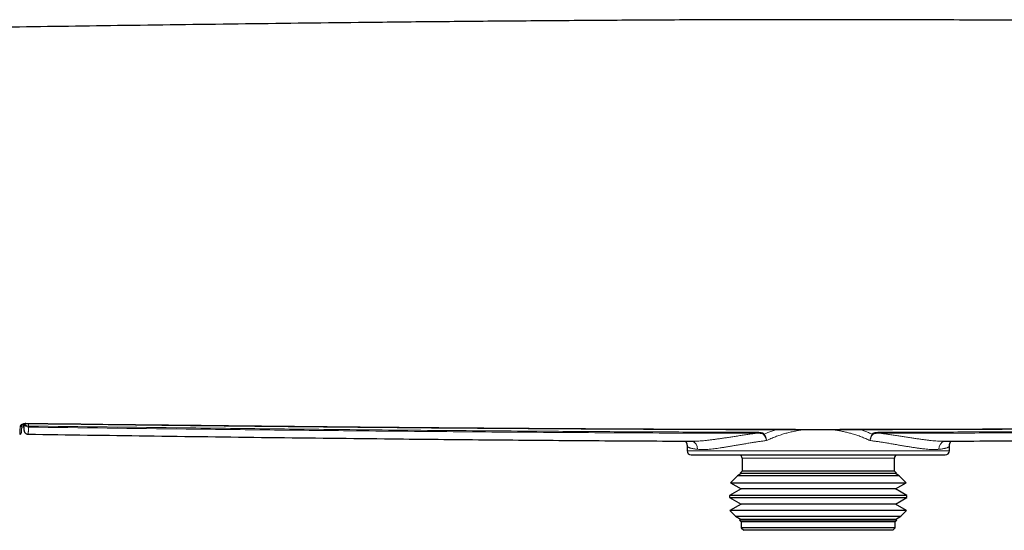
# Model space of a CAD drawing. Header units: millimetres. Extents: x 8 to 791, y 12 to 1717.
# Tile 137 of 256: x 330 to 446, y 911 to 971. Entities that reach past the tile are written whole.
import ezdxf

# ---------------------------------------------------------------- set-up
doc = ezdxf.new("R2010")
doc.units = ezdxf.units.MM

msp = doc.modelspace()

# ---------------------------------------------------------------- linework, layer by layer
at = {"color": 8, "linetype": 'Continuous', "lineweight": 0}
for p, q in [((330.84, 923.61), (330.84, 923.3)), ((408.65, 920.39), (439.65, 920.39)), ((433.15, 919.49), (415.15, 919.49))]:
    msp.add_line(p, q, dxfattribs=at)
at = {"color": 7, "linetype": 'Continuous', "lineweight": 30}
for p, q in [((329.8, 922.35), (329.8, 922.35)), ((330.8, 922.34), (330.8, 922.34)), ((409.55, 921.52), (409.56, 921.52)), ((408.65, 920.96), (408.65, 920.39)), ((439.65, 920.39), (439.65, 920.96)), ((409.15, 919.89), (439.15, 919.89)), ((415.15, 919.49), (415.15, 917.99)), ((433.15, 917.99), (433.15, 919.49)), ((415.15, 917.99), (414.91, 917.75)), ((433.15, 917.99), (415.15, 917.99)), ((433.39, 917.75), (433.15, 917.99)), ((414.6, 917.43), (413.77, 916.61)), ((415.03, 917.68), (414.6, 917.43)), ((433.7, 917.43), (414.6, 917.43)), ((414.91, 917.75), (415.03, 917.68)), ((414.91, 917.75), (426.86, 917.75)), ((433.27, 917.68), (415.03, 917.68)), ((426.86, 917.75), (433.39, 917.75)), ((433.27, 917.68), (433.39, 917.75)), ((433.7, 917.43), (433.27, 917.68)), ((434.53, 916.61), (433.7, 917.43)), ((415.03, 915.88), (413.67, 915.1)), ((413.77, 916.61), (415.03, 915.88)), ((413.77, 916.61), (427.19, 916.61)), ((433.27, 915.88), (415.03, 915.88)), ((427.19, 916.61), (434.53, 916.61)), ((433.27, 915.88), (434.53, 916.61)), ((434.63, 915.1), (433.27, 915.88)), ((413.67, 915.1), (413.67, 914.86)), ((434.63, 915.1), (413.67, 915.1)), ((413.67, 914.86), (415.03, 914.08)), ((413.67, 914.86), (427.22, 914.86)), ((427.22, 914.86), (434.63, 914.86)), ((433.27, 914.08), (434.63, 914.86)), ((434.63, 914.86), (434.63, 915.1)), ((415.03, 914.08), (413.71, 913.32)), ((413.71, 913.32), (414.39, 912.65)), ((434.59, 913.32), (413.71, 913.32)), ((433.27, 914.08), (415.03, 914.08)), ((434.59, 913.32), (433.27, 914.08)), ((433.91, 912.65), (434.59, 913.32)), ((414.39, 912.65), (415.03, 912.28)), ((414.39, 912.65), (427.01, 912.65)), ((415.03, 912.28), (414.85, 912.18)), ((414.85, 912.18), (415.05, 911.99)), ((433.45, 912.18), (414.85, 912.18)), ((433.27, 912.28), (415.03, 912.28)), ((427.01, 912.65), (433.91, 912.65)), ((433.25, 911.99), (433.45, 912.18)), ((433.27, 912.28), (433.91, 912.65)), ((433.45, 912.18), (433.27, 912.28)), ((415.05, 911.99), (415.05, 911.29)), ((433.25, 911.99), (415.05, 911.99)), ((415.05, 911.29), (415.35, 910.99)), ((433.25, 911.29), (415.05, 911.29)), ((432.95, 910.99), (415.35, 910.99)), ((432.95, 910.99), (433.25, 911.29)), ((433.25, 911.29), (433.25, 911.99))]:
    msp.add_line(p, q, dxfattribs=at)
at = {"color": 8, "linetype": 'Continuous', "lineweight": 0, "flags": 128}
for points in [[(330.3, 922.79), (330.3, 922.8), (330.3, 922.87)], [(330.55, 923.61), (330.54, 923.61), (330.54, 923.62)]]:
    msp.add_lwpolyline(points, dxfattribs=at)
at = {"color": 8, "linetype": 'Continuous', "lineweight": 0}
for centre, radius, start, end in [((329.85, 923.4), 0.196, 268.0762, 358.6914), ((330.84, 923.66), 0.494, 188.6924, 269.9825), ((330.8, 923.79), 0.491, 204.5931, 274.3599), ((338.32, 923.25), 7.48, 179.5803, 180.6171), ((464.83, 922.53), 48.03, 179.9478, 180.1073), ((383.47, 922.53), 48.03, 359.8927, 0.0522), ((408.94, 920.59), 0.964, 357.2329, 74.8262), ((417.57, 922.94), 0.633, 281.0687, 289.6933), ((430.73, 922.94), 0.633, 250.3067, 258.9313), ((439.35, 920.6), 0.958, 104.5839, 183.0489)]:
    msp.add_arc(centre, radius, start, end, dxfattribs=at)
at = {"color": 7, "linetype": 'Continuous', "lineweight": 30}
for centre, start, end in [((409.15, 920.39), 180, 270), ((439.15, 920.39), 270, 0), ((414.65, 919.49), 0, 53.1301), ((433.65, 919.49), 126.8699, 180)]:
    msp.add_arc(centre, 0.5, start, end, dxfattribs=at)
for points, knots in [([(520.16, 970.4), (515.97, 970.46), (507.24, 970.58), (493.99, 970.76), (480.41, 970.92), (467.8, 971.06), (456.16, 971.16), (445.49, 971.23), (434.82, 971.28), (424.69, 971.29), (415.1, 971.28), (406.04, 971.25), (396.99, 971.19), (387.94, 971.12), (378.88, 971.04), (368.1, 970.93), (355.6, 970.77), (341.7, 970.59), (332.55, 970.46), (328.14, 970.4)], [0, 0, 0, 0, 0.065587, 0.136308, 0.207029, 0.277748, 0.333312, 0.388875, 0.444438, 0.5, 0.547143, 0.594287, 0.641432, 0.688576, 0.735722, 0.782868, 0.856956, 0.931045, 1, 1, 1, 1]), ([(329.8, 922.35), (329.81, 922.35), (329.82, 922.35), (329.86, 922.36), (329.89, 922.37), (329.92, 922.38), (329.94, 922.4), (329.96, 922.42), (329.97, 922.44), (329.98, 922.45), (329.99, 922.47), (329.99, 922.48), (330, 922.49), (330, 922.51), (330, 922.52), (330.01, 922.54), (330.01, 922.56), (330.01, 922.59), (330.02, 922.63), (330.02, 922.68), (330.02, 922.73), (330.03, 922.79), (330.03, 922.86), (330.03, 922.92), (330.03, 922.97), (330.03, 922.99)], [0, 0, 0, 0, 0.004902, 0.014908, 0.024523, 0.033891, 0.043181, 0.052607, 0.062509, 0.073361, 0.085773, 0.10053, 0.118701, 0.141856, 0.172529, 0.215416, 0.281861, 0.382496, 0.474352, 0.572221, 0.665639, 0.757195, 0.847884, 0.938154, 1, 1, 1, 1]), ([(330.05, 923.4), (330.04, 923.33), (330.04, 923.18), (330.04, 923.05), (330.03, 923), (330.03, 923)], [0, 0, 0, 0, 0.4951771, 0.9908448, 1, 1, 1, 1]), ([(330.05, 923.4), (330.05, 923.4), (330.05, 923.39), (330.05, 923.4), (330.05, 923.4), (330.06, 923.42), (330.07, 923.43), (330.09, 923.45), (330.11, 923.47), (330.13, 923.49), (330.16, 923.51), (330.19, 923.53), (330.22, 923.54), (330.26, 923.56), (330.3, 923.57), (330.34, 923.59), (330.38, 923.59), (330.42, 923.6), (330.46, 923.61), (330.49, 923.61), (330.52, 923.61), (330.54, 923.61), (330.55, 923.61)], [0, 0, 0, 0, 0.018193, 0.104139, 0.18358, 0.25838, 0.337494, 0.403653, 0.470482, 0.539911, 0.60101, 0.656581, 0.708413, 0.757749, 0.809503, 0.848287, 0.882416, 0.91283, 0.940613, 0.96585, 0.988905, 1, 1, 1, 1]), ([(330.24, 923.55), (330.24, 923.53), (330.25, 923.47), (330.25, 923.38), (330.26, 923.27), (330.27, 923.17), (330.27, 923.08), (330.28, 923), (330.29, 922.93), (330.29, 922.89), (330.3, 922.84), (330.3, 922.8), (330.3, 922.79), (330.3, 922.78)], [0, 0, 0, 0, 0.053187, 0.17716, 0.301471, 0.426271, 0.551782, 0.678336, 0.757204, 0.858379, 0.942035, 0.989811, 1, 1, 1, 1]), ([(330.3, 922.79), (330.3, 922.78), (330.31, 922.77), (330.31, 922.76), (330.31, 922.74), (330.31, 922.73), (330.32, 922.71), (330.33, 922.69), (330.33, 922.66), (330.34, 922.64), (330.36, 922.61), (330.37, 922.58), (330.4, 922.55), (330.42, 922.51), (330.45, 922.48), (330.49, 922.44), (330.54, 922.41), (330.58, 922.39), (330.64, 922.36), (330.69, 922.35), (330.75, 922.34), (330.78, 922.34), (330.8, 922.34)], [0, 0, 0, 0, 0.12865, 0.247443, 0.295337, 0.344541, 0.40606, 0.457522, 0.502144, 0.542111, 0.579227, 0.61502, 0.650621, 0.686746, 0.724036, 0.762586, 0.802128, 0.842311, 0.882865, 0.923622, 0.968957, 1, 1, 1, 1]), ([(330.55, 923.61), (332.29, 923.59), (337.45, 923.53), (345.63, 923.43), (354.71, 923.33), (362.77, 923.25), (370.04, 923.18), (376.75, 923.12), (383.04, 923.07), (389.2, 923.03), (395.27, 922.99), (401.27, 922.96), (407, 922.93), (412.5, 922.91), (417.81, 922.9), (422.95, 922.9), (427.97, 922.9), (432.96, 922.91), (438.03, 922.92), (443.24, 922.94), (448.62, 922.96), (454.19, 922.99), (459.98, 923.03), (466.02, 923.08), (472.38, 923.13), (479.11, 923.19), (486.32, 923.26), (494.18, 923.34), (503.07, 923.44), (511.03, 923.53), (516.1, 923.59), (517.75, 923.61)], [0, 0, 0, 0, 0.027919, 0.082722, 0.131129, 0.173417, 0.211914, 0.247559, 0.281011, 0.312713, 0.346312, 0.378253, 0.408777, 0.438111, 0.466424, 0.493848, 0.520486, 0.546856, 0.573881, 0.601693, 0.630387, 0.660085, 0.690937, 0.723137, 0.756946, 0.792722, 0.830983, 0.872535, 0.918753, 0.973468, 1, 1, 1, 1]), ([(330.8, 922.34), (335.46, 922.27), (344.96, 922.14), (359.29, 921.95), (372.59, 921.8), (384.67, 921.68), (395.55, 921.59), (403.85, 921.54), (408.51, 921.52), (409.55, 921.52)], [0, 0, 0, 0, 0.177565, 0.361764, 0.54596, 0.684105, 0.822247, 0.960387, 1, 1, 1, 1]), ([(408.45, 921.52), (408.45, 921.52), (408.46, 921.51), (408.48, 921.48), (408.52, 921.42), (408.55, 921.36), (408.58, 921.3), (408.61, 921.22), (408.63, 921.15), (408.64, 921.07), (408.65, 921), (408.65, 920.97), (408.65, 920.96)], [0, 0, 0, 0, 0.0043664, 0.1250704, 0.2448321, 0.363947, 0.4829337, 0.602095, 0.7215852, 0.841295, 0.960923, 1, 1, 1, 1]), ([(438.74, 921.52), (439.78, 921.52), (444.45, 921.54), (452.74, 921.59), (463.62, 921.68), (475.71, 921.8), (489.01, 921.95), (503.34, 922.14), (512.84, 922.27), (517.5, 922.34)], [0, 0, 0, 0, 0.039621, 0.17776, 0.315901, 0.454044, 0.638239, 0.822436, 1, 1, 1, 1]), ([(439.65, 920.96), (439.65, 920.96), (439.65, 920.99), (439.65, 921.04), (439.66, 921.13), (439.68, 921.2), (439.71, 921.28), (439.73, 921.34), (439.77, 921.4), (439.8, 921.45), (439.83, 921.5), (439.85, 921.52), (439.85, 921.52)], [0, 0, 0, 0, 0.005027, 0.124113, 0.242822, 0.360665, 0.477354, 0.592829, 0.707267, 0.821088, 0.934861, 1, 1, 1, 1]), ([(439.65, 920.96), (439.65, 920.96), (439.65, 920.96), (439.65, 920.96), (439.65, 920.96)], [0, 0, 0, 0, 0.953068, 1, 1, 1, 1])]:
    msp.add_open_spline(points, degree=3, knots=knots, dxfattribs=at)
at = {"color": 8, "linetype": 'Continuous', "lineweight": 0}
for points, knots in [([(329.8, 922.35), (329.8, 922.35), (329.8, 922.35), (329.81, 922.37), (329.81, 922.4), (329.81, 922.46), (329.82, 922.53), (329.82, 922.63), (329.83, 922.74), (329.83, 922.88), (329.84, 923.03), (329.84, 923.15), (329.84, 923.21)], [0, 0, 0, 0, 0.041899, 0.136893, 0.243895, 0.350984, 0.45847, 0.566044, 0.674241, 0.782528, 0.891218, 1, 1, 1, 1]), ([(330.54, 923.62), (330.53, 923.62), (330.49, 923.62), (330.43, 923.62), (330.37, 923.61), (330.3, 923.59), (330.24, 923.58), (330.18, 923.55), (330.11, 923.52), (330.04, 923.49), (329.98, 923.44), (329.92, 923.39), (329.88, 923.33), (329.85, 923.27), (329.85, 923.23), (329.84, 923.21)], [0, 0, 0, 0, 0.030825, 0.061668, 0.108592, 0.155635, 0.202186, 0.24878, 0.32918, 0.409925, 0.490568, 0.617575, 0.745105, 0.872786, 1, 1, 1, 1]), ([(330.24, 923.55), (330.24, 923.52), (330.25, 923.42), (330.26, 923.27), (330.27, 923.11), (330.28, 922.97), (330.29, 922.9), (330.3, 922.87)], [0, 0, 0, 0, 0.10032, 0.325233, 0.55016, 0.775087, 1, 1, 1, 1]), ([(330.3, 922.87), (330.3, 922.86), (330.3, 922.84), (330.3, 922.84), (330.31, 922.85), (330.31, 922.87), (330.32, 922.92), (330.32, 922.97), (330.32, 923.05), (330.33, 923.13), (330.33, 923.24), (330.34, 923.36), (330.34, 923.48), (330.34, 923.56), (330.35, 923.59)], [0, 0, 0, 0, 0.085284, 0.170583, 0.255868, 0.341658, 0.427463, 0.513254, 0.600613, 0.687986, 0.775345, 0.863239, 0.951147, 1, 1, 1, 1]), ([(330.54, 923.62), (337.45, 923.54), (347.8, 923.42), (361.61, 923.27), (372.07, 923.17), (382.65, 923.08), (393.33, 923.01), (404.01, 922.95), (413.13, 922.92), (420.7, 922.91), (427.01, 922.91), (434.84, 922.92), (444.21, 922.95), (454.82, 923.01), (465.42, 923.08), (475.97, 923.17), (486.46, 923.27), (500.37, 923.42), (510.8, 923.54), (517.75, 923.62)], [0, 0, 0, 0, 0.110629, 0.165943, 0.221257, 0.278312, 0.335366, 0.392421, 0.449477, 0.481576, 0.513676, 0.550523, 0.607166, 0.663809, 0.720452, 0.777096, 0.832822, 0.888548, 1, 1, 1, 1]), ([(330.84, 923.17), (330.84, 923.13), (330.84, 923.04), (330.83, 922.93), (330.83, 922.82), (330.83, 922.73), (330.82, 922.64), (330.82, 922.57), (330.82, 922.5), (330.81, 922.45), (330.81, 922.41), (330.81, 922.37), (330.8, 922.35), (330.8, 922.34), (330.8, 922.34), (330.8, 922.34)], [0, 0, 0, 0, 0.0787973, 0.1576284, 0.2364426, 0.3152904, 0.3942912, 0.473326, 0.5525827, 0.6318736, 0.7113538, 0.7908687, 0.8869721, 0.9831375, 1, 1, 1, 1]), ([(330.84, 923.3), (337.04, 923.23), (346.35, 923.12), (358.76, 922.98), (369.02, 922.87), (380.25, 922.77), (391.08, 922.69), (400.55, 922.63), (408.68, 922.59), (414.09, 922.58), (416.8, 922.58)], [0, 0, 0, 0, 0.216522, 0.324783, 0.433044, 0.574782, 0.716519, 0.811013, 0.905506, 1, 1, 1, 1]), ([(416.8, 922.44), (414.77, 922.45), (410.71, 922.45), (404.61, 922.48), (398.52, 922.51), (390.4, 922.56), (380.25, 922.63), (369.02, 922.74), (358.76, 922.84), (346.35, 922.98), (337.04, 923.09), (330.84, 923.17)], [0, 0, 0, 0, 0.070868, 0.141736, 0.212605, 0.283473, 0.425213, 0.566954, 0.675216, 0.783477, 1, 1, 1, 1]), ([(416.8, 922.58), (416.87, 922.57), (417.03, 922.57), (417.21, 922.56), (417.36, 922.54), (417.47, 922.51), (417.56, 922.49), (417.65, 922.45), (417.71, 922.42), (417.75, 922.38), (417.77, 922.36), (417.78, 922.35)], [0, 0, 0, 0, 0.211759, 0.423341, 0.526069, 0.628883, 0.731297, 0.80968, 0.887874, 0.943977, 1, 1, 1, 1]), ([(417.78, 922.35), (417.89, 922.39), (418.14, 922.5), (418.55, 922.65), (418.94, 922.8), (419.19, 922.87), (419.28, 922.9)], [0, 0, 0, 0, 0.2155025, 0.5173333, 0.8198626, 1, 1, 1, 1]), ([(422.8, 922.9), (422.78, 922.9), (422.58, 922.88), (422.22, 922.84), (421.7, 922.76), (421.2, 922.66), (420.69, 922.54), (420.18, 922.4), (419.64, 922.24), (419.1, 922.04), (418.56, 921.83), (418.22, 921.67), (418.04, 921.59)], [0, 0, 0, 0, 0.0142356, 0.115958, 0.2176816, 0.3206299, 0.42358, 0.5256362, 0.6436547, 0.7616765, 0.8808366, 1, 1, 1, 1]), ([(430.26, 921.59), (430.09, 921.67), (429.76, 921.82), (429.24, 922.03), (428.71, 922.22), (428.21, 922.38), (427.73, 922.51), (427.27, 922.62), (426.78, 922.72), (426.28, 922.81), (425.84, 922.87), (425.57, 922.89), (425.47, 922.9)], [0, 0, 0, 0, 0.1135437, 0.2276835, 0.3418203, 0.4565946, 0.5473028, 0.6431758, 0.7390475, 0.8422776, 0.9455064, 1, 1, 1, 1]), ([(429.02, 922.9), (429.12, 922.87), (429.38, 922.79), (429.77, 922.65), (430.17, 922.49), (430.41, 922.39), (430.52, 922.35)], [0, 0, 0, 0, 0.203329, 0.493499, 0.784294, 1, 1, 1, 1]), ([(430.52, 922.35), (430.53, 922.36), (430.54, 922.38), (430.58, 922.41), (430.64, 922.45), (430.71, 922.48), (430.8, 922.5), (430.92, 922.53), (431.09, 922.56), (431.29, 922.57), (431.43, 922.57), (431.5, 922.58)], [0, 0, 0, 0, 0.04959, 0.099228, 0.174668, 0.250293, 0.338857, 0.427513, 0.617862, 0.808988, 1, 1, 1, 1]), ([(431.5, 922.58), (434.21, 922.58), (439.62, 922.59), (447.75, 922.63), (457.22, 922.69), (468.05, 922.77), (479.28, 922.87), (489.54, 922.98), (501.95, 923.12), (511.26, 923.23), (517.46, 923.3)], [0, 0, 0, 0, 0.094491, 0.188983, 0.283474, 0.425215, 0.566956, 0.675217, 0.783478, 1, 1, 1, 1]), ([(517.46, 923.17), (511.26, 923.09), (501.95, 922.98), (489.54, 922.84), (479.28, 922.74), (468.05, 922.63), (457.22, 922.55), (447.75, 922.5), (439.62, 922.46), (434.21, 922.45), (431.5, 922.44)], [0, 0, 0, 0, 0.216523, 0.324784, 0.433046, 0.574783, 0.71652, 0.811013, 0.905507, 1, 1, 1, 1]), ([(409.56, 921.52), (409.66, 921.52), (409.87, 921.52), (410.21, 921.54), (410.57, 921.56), (410.96, 921.6), (411.37, 921.65), (411.8, 921.71), (412.25, 921.77), (412.71, 921.83), (413.19, 921.91), (413.69, 921.98), (414.2, 922.06), (414.74, 922.14), (415.28, 922.23), (415.81, 922.31), (416.32, 922.38), (416.64, 922.42), (416.8, 922.44)], [0, 0, 0, 0, 0.061471, 0.1246339, 0.188554, 0.2524748, 0.3169933, 0.3815124, 0.4447764, 0.508041, 0.5717706, 0.6355007, 0.6998351, 0.7641698, 0.8288783, 0.8939408, 0.9469436, 1, 1, 1, 1]), ([(418.04, 921.59), (417.9, 921.57), (417.61, 921.53), (417.18, 921.47), (416.76, 921.41), (416.31, 921.34), (415.83, 921.26), (415.32, 921.17), (414.83, 921.09), (414.35, 921.01), (413.88, 920.93), (413.42, 920.85), (412.98, 920.78), (412.57, 920.72), (412.19, 920.66), (411.84, 920.62), (411.53, 920.58), (411.24, 920.55), (410.99, 920.53), (410.72, 920.52), (410.44, 920.51), (410.16, 920.52), (409.99, 920.54), (409.9, 920.55)], [0, 0, 0, 0, 0.040244, 0.080488, 0.120826, 0.161164, 0.212695, 0.264484, 0.316274, 0.368613, 0.420951, 0.473855, 0.526759, 0.579945, 0.62734, 0.674751, 0.722144, 0.761456, 0.800777, 0.840088, 0.893273, 0.946458, 1, 1, 1, 1]), ([(417.69, 922.32), (417.68, 922.33), (417.66, 922.35), (417.62, 922.37), (417.57, 922.39), (417.49, 922.41), (417.37, 922.43), (417.2, 922.44), (417.01, 922.45), (416.87, 922.44), (416.8, 922.44)], [0, 0, 0, 0, 0.062995, 0.090063, 0.160154, 0.232557, 0.387616, 0.545331, 0.772113, 1, 1, 1, 1]), ([(418.04, 921.59), (418.04, 921.6), (418.02, 921.66), (417.98, 921.77), (417.92, 921.92), (417.85, 922.07), (417.77, 922.2), (417.72, 922.28), (417.69, 922.32)], [0, 0, 0, 0, 0.037959, 0.203197, 0.400002, 0.602319, 0.798317, 1, 1, 1, 1]), ([(417.78, 922.35), (417.81, 922.31), (417.85, 922.23), (417.91, 922.1), (417.95, 921.97), (417.99, 921.85), (418.02, 921.72), (418.04, 921.64), (418.04, 921.59)], [0, 0, 0, 0, 0.195932, 0.397596, 0.545962, 0.696666, 0.848332, 1, 1, 1, 1]), ([(430.26, 921.59), (430.26, 921.64), (430.28, 921.72), (430.31, 921.85), (430.35, 921.97), (430.39, 922.1), (430.45, 922.23), (430.49, 922.31), (430.52, 922.35)], [0, 0, 0, 0, 0.151668, 0.303334, 0.451968, 0.602943, 0.798639, 1, 1, 1, 1]), ([(430.61, 922.32), (430.58, 922.28), (430.53, 922.21), (430.45, 922.07), (430.38, 921.92), (430.31, 921.76), (430.27, 921.65), (430.26, 921.6), (430.26, 921.59)], [0, 0, 0, 0, 0.195732, 0.397171, 0.593714, 0.795781, 0.988578, 1, 1, 1, 1]), ([(438.4, 920.55), (438.32, 920.54), (438.15, 920.52), (437.87, 920.51), (437.58, 920.52), (437.26, 920.54), (436.91, 920.57), (436.55, 920.61), (436.16, 920.66), (435.75, 920.71), (435.33, 920.78), (434.9, 920.85), (434.46, 920.92), (433.99, 921), (433.51, 921.08), (433, 921.17), (432.48, 921.26), (431.99, 921.34), (431.54, 921.41), (431.12, 921.47), (430.69, 921.53), (430.4, 921.57), (430.26, 921.59)], [0, 0, 0, 0, 0.051644, 0.103341, 0.15504, 0.206687, 0.260001, 0.313366, 0.366733, 0.420051, 0.471707, 0.523405, 0.575105, 0.626764, 0.67976, 0.732799, 0.785838, 0.838835, 0.879051, 0.919268, 0.959634, 1, 1, 1, 1]), ([(431.5, 922.44), (431.41, 922.44), (431.27, 922.45), (431.08, 922.44), (430.95, 922.43), (430.85, 922.42), (430.78, 922.4), (430.71, 922.39), (430.66, 922.36), (430.62, 922.34), (430.61, 922.32), (430.61, 922.32)], [0, 0, 0, 0, 0.303247, 0.455997, 0.609405, 0.696899, 0.785023, 0.852026, 0.920763, 0.981476, 1, 1, 1, 1]), ([(431.5, 922.44), (431.66, 922.42), (431.98, 922.38), (432.48, 922.31), (433, 922.23), (433.54, 922.15), (434.06, 922.07), (434.57, 921.99), (435.08, 921.91), (435.57, 921.84), (436.04, 921.77), (436.49, 921.71), (436.91, 921.65), (437.31, 921.6), (437.69, 921.57), (438.06, 921.54), (438.41, 921.52), (438.63, 921.51), (438.74, 921.52), (438.75, 921.52)], [0, 0, 0, 0, 0.052976, 0.105953, 0.169128, 0.232349, 0.29557, 0.358744, 0.423499, 0.488308, 0.553115, 0.617867, 0.680341, 0.742869, 0.805394, 0.867863, 0.932279, 0.996764, 1, 1, 1, 1]), ([(409.9, 920.55), (409.84, 920.55), (409.72, 920.57), (409.55, 920.59), (409.4, 920.62), (409.26, 920.65), (409.14, 920.67), (409.03, 920.7), (408.93, 920.74), (408.85, 920.77), (408.78, 920.8), (408.73, 920.83), (408.69, 920.86), (408.67, 920.9), (408.65, 920.93), (408.65, 920.95), (408.65, 920.96)], [0, 0, 0, 0, 0.075045, 0.150091, 0.225416, 0.300742, 0.376352, 0.451962, 0.527858, 0.603754, 0.672471, 0.74124, 0.810548, 0.879855, 0.949381, 1, 1, 1, 1]), ([(439.65, 920.96), (439.65, 920.94), (439.64, 920.92), (439.62, 920.87), (439.57, 920.83), (439.51, 920.8), (439.43, 920.76), (439.34, 920.72), (439.22, 920.69), (439.09, 920.66), (438.95, 920.63), (438.78, 920.6), (438.6, 920.57), (438.47, 920.55), (438.4, 920.55)], [0, 0, 0, 0, 0.083334, 0.166867, 0.249894, 0.332921, 0.416326, 0.499732, 0.582864, 0.665996, 0.74951, 0.833023, 0.916464, 1, 1, 1, 1])]:
    msp.add_open_spline(points, degree=3, knots=knots, dxfattribs=at)

doc.saveas('drawing.dxf')
